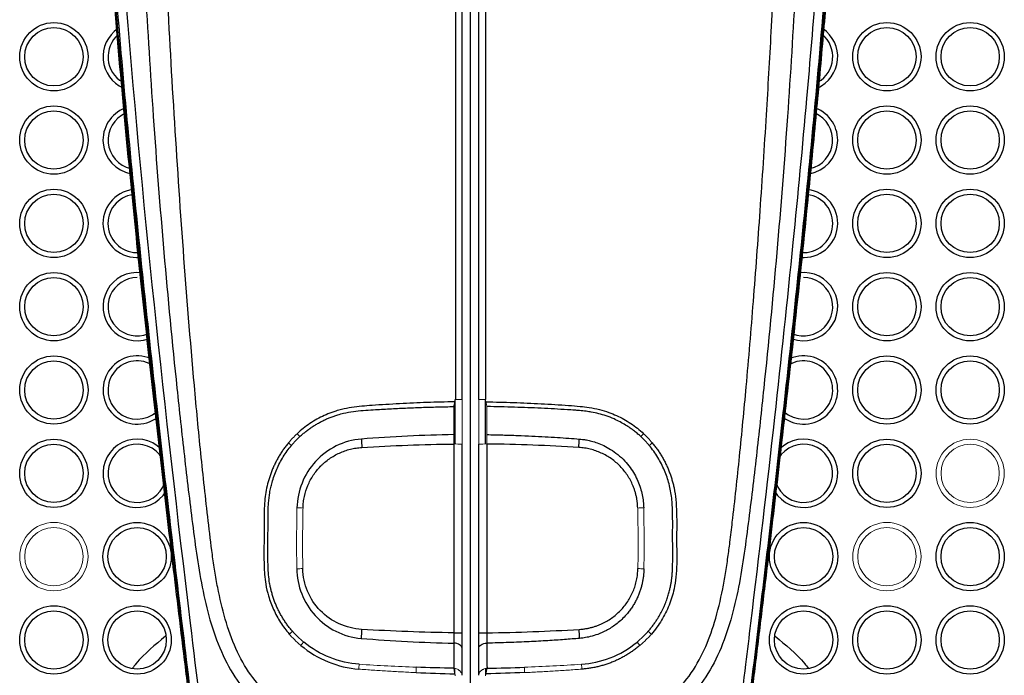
# Model space of a CAD drawing. Header units: millimetres. Extents: x -69 to 684, y -95 to 792.
# Tile 18 of 25: x 46 to 105, y 635 to 675. Entities that reach past the tile are written whole.
import ezdxf

# ---------------------------------------------------------------- set-up
doc = ezdxf.new("R2010")
doc.units = ezdxf.units.MM

msp = doc.modelspace()

# ---------------------------------------------------------------- linework, layer by layer
at = {"color": 8, "linetype": 'Continuous', "lineweight": 25}
for p, q in [((72.188, 649.19), (72.188, 651.865)), ((73.992, 649.19), (73.992, 651.865))]:
    msp.add_line(p, q, dxfattribs=at)
at = {"color": 7, "linetype": 'Continuous', "lineweight": 25, "flags": 128}
for points in [[(72.59, 636.931), (72.58, 636.99), (72.553, 637.047), (72.508, 637.099), (72.447, 637.146), (72.373, 637.184), (72.288, 637.212), (72.196, 637.231), (72.1, 637.238)], [(73.59, 636.931), (73.599, 636.99), (73.627, 637.047), (73.672, 637.099), (73.732, 637.146), (73.806, 637.184), (73.891, 637.212), (73.983, 637.231), (74.079, 637.238)]]:
    msp.add_lwpolyline(points, dxfattribs=at)
at = {"color": 7, "linetype": 'Continuous', "lineweight": 25}
for centre, radius in [((48.09, 672.431), 2.05), ((98.09, 672.431), 2.05), ((103.09, 672.431), 2.05), ((48.09, 672.431), 1.75), ((98.09, 672.431), 1.75), ((103.09, 672.431), 1.75), ((48.09, 667.431), 2.05), ((48.09, 667.431), 1.75), ((98.09, 667.431), 2.05), ((98.09, 667.431), 1.75), ((103.09, 667.431), 2.05), ((103.09, 667.431), 1.75), ((48.09, 662.431), 2.05), ((98.09, 662.431), 2.05), ((103.09, 662.431), 2.05), ((48.09, 662.431), 1.75), ((98.09, 662.431), 1.75), ((103.09, 662.431), 1.75), ((48.09, 657.431), 2.05), ((48.09, 657.431), 1.75), ((98.09, 657.431), 2.05), ((98.09, 657.431), 1.75), ((103.09, 657.431), 2.05), ((103.09, 657.431), 1.75), ((48.09, 652.431), 2.05), ((98.09, 652.431), 2.05), ((103.09, 652.431), 2.05), ((48.09, 652.431), 1.75), ((98.09, 652.431), 1.75), ((103.09, 652.431), 1.75), ((48.09, 647.431), 2.05), ((48.09, 647.431), 1.75), ((98.09, 647.431), 2.05), ((98.09, 647.431), 1.75), ((53.09, 642.431), 2.05), ((93.09, 642.431), 2.05), ((103.09, 642.431), 2.05), ((53.09, 642.431), 1.75), ((93.09, 642.431), 1.75), ((103.09, 642.431), 1.75), ((48.09, 637.431), 2.05), ((53.09, 637.431), 2.05), ((93.09, 637.431), 2.05), ((98.09, 637.431), 2.05), ((103.09, 637.431), 2.05), ((48.09, 637.431), 1.75), ((53.09, 637.431), 1.75), ((93.09, 637.431), 1.75), ((98.09, 637.431), 1.75), ((103.09, 637.431), 1.75)]:
    msp.add_circle(centre, radius, dxfattribs=at)
at = {"color": 144, "linetype": 'Continuous', "lineweight": 18}
for centre, radius in [((103.09, 647.431), 2.05), ((103.09, 647.431), 1.75), ((48.09, 642.431), 2.05), ((98.09, 642.431), 2.05), ((48.09, 642.431), 1.75), ((98.09, 642.431), 1.75)]:
    msp.add_circle(centre, radius, dxfattribs=at)
at = {"color": 8, "linetype": 'Continuous', "lineweight": 25}
for centre, start, end in [((53.09, 672.431), 124.43634, 246.15774), ((93.09, 672.431), 293.84226, 55.56366), ((53.09, 667.431), 110.72035, 259.55613), ((93.09, 667.431), 280.44387, 69.27965), ((53.09, 662.431), 97.31004, 274.6214), ((93.09, 662.431), 265.3786, 82.68996), ((53.09, 657.431), 82.58771, 289.22196), ((93.09, 657.431), 250.77804, 97.41229), ((53.09, 652.431), 66.67334, 306.59044), ((93.09, 652.431), 233.40956, 113.32666), ((53.09, 647.431), 45.01906, 328.32931), ((93.09, 647.431), 211.67069, 134.98094)]:
    msp.add_arc(centre, 2.05, start, end, dxfattribs=at)
at = {"color": 7, "linetype": 'Continuous', "lineweight": 25}
for centre, radius, start, end in [((53.09, 672.431), 1.75, 130.23362, 239.87629), ((93.09, 672.431), 1.75, 300.12371, 49.76638), ((53.09, 667.431), 1.75, 113.29484, 256.87844), ((93.09, 667.431), 1.75, 283.12156, 66.70516), ((53.09, 662.431), 1.75, 97.6151, 274.32376), ((93.09, 662.431), 1.75, 265.67624, 82.3849), ((53.09, 657.431), 1.75, 90, 291.71557), ((93.09, 657.431), 1.75, 248.28443, 90), ((53.09, 652.431), 1.75, 60.53647, 312.53501), ((93.09, 652.431), 1.75, 227.46499, 119.46353), ((53.09, 647.431), 1.75, 29.87511, 342.0084), ((113.93, 651.877), 47.44, 182.88603, 183.49591), ((32.25, 651.877), 47.44, 356.50409, 357.11397), ((93.09, 647.431), 1.75, 197.9916, 150.12489), ((115.004, 635.154), 48.528, 176.56177, 177.19991), ((72.22, 650.998), 13.139, 269.47059, 271.61313), ((73.96, 650.998), 13.139, 268.38687, 270.52941), ((31.176, 635.154), 48.528, 2.80009, 3.43823)]:
    msp.add_arc(centre, radius, start, end, dxfattribs=at)
at = {"color": 144, "linetype": 'Continuous', "lineweight": 18}
for centre, radius, start, end in [((72.289, 648.931), 2.94, 84.12708, 91.95648), ((73.891, 648.931), 2.94, 88.04352, 95.87292), ((75.534, 661.763), 17.546, 222.94527, 223.73307), ((70.645, 661.763), 17.546, 316.26693, 317.05473), ((75.203, 664.934), 20.388, 230.25792, 230.93074), ((72.22, 644.344), 4.848, 85.62386, 91.43399), ((73.96, 644.344), 4.848, 88.56601, 94.37614), ((70.977, 664.934), 20.388, 309.06926, 309.74208), ((64.011, 688.007), 42.669, 268.21829, 268.70303), ((82.169, 688.007), 42.669, 271.29697, 271.78171), ((62.008, 704.658), 62.955, 270.60378, 270.93245), ((84.171, 704.658), 62.955, 269.06755, 269.39622), ((68.84, 630.173), 10.087, 129.56525, 131.01251), ((77.339, 630.173), 10.087, 48.98749, 50.43475), ((70.641, 630.701), 10.029, 138.86803, 140.36183), ((75.539, 630.701), 10.029, 39.63817, 41.13197), ((76.379, 634.946), 10.015, 174.11906, 175.79308), ((69.801, 634.946), 10.015, 4.20692, 5.88094), ((86.749, 634.79), 16.933, 176.60307, 177.69262), ((59.43, 634.79), 16.933, 2.30738, 3.39693)]:
    msp.add_arc(centre, radius, start, end, dxfattribs=at)
at = {"color": 7, "linetype": 'Continuous', "lineweight": 25}
for points, knots in [([(73.09, 609.95), (71.441, 609.97), (69.791, 610.001), (67.744, 610.182), (67.335, 610.226), (66.52, 610.331), (66.113, 610.393), (65.303, 610.544), (64.897, 610.635), (64.103, 610.86), (63.714, 610.993), (63.147, 611.238), (62.961, 611.327), (62.596, 611.523), (62.417, 611.631), (61.906, 611.978), (61.596, 612.247), (61.175, 612.702), (61.041, 612.863), (60.792, 613.192), (60.676, 613.362), (60.347, 613.882), (60.154, 614.245), (59.798, 614.987), (59.634, 615.367), (59.331, 616.13), (59.192, 616.514), (58.808, 617.675), (58.595, 618.457), (57.654, 622.4), (57.3, 625.644), (56.718, 630.496), (56.516, 632.112), (56.119, 635.345), (55.921, 636.961), (54.939, 645.044), (54.18, 651.512), (52.799, 664.455), (52.172, 670.931), (51.392, 680.651), (51.16, 683.892), (50.763, 690.374), (50.596, 693.615), (50.353, 700.097), (50.276, 703.337), (50.247, 709.813), (50.301, 713.046), (50.456, 717.083), (50.491, 717.889), (50.57, 719.502), (50.612, 720.308), (50.75, 721.916), (50.847, 722.719), (51.104, 724.304), (51.263, 725.086), (51.845, 727.403), (52.368, 728.906), (53.243, 730.719), (53.43, 731.079), (53.825, 731.787), (54.033, 732.133), (54.687, 733.148), (55.163, 733.793), (56.197, 735.022), (56.756, 735.605), (57.962, 736.703), (58.596, 737.206), (59.92, 738.127), (60.61, 738.544), (61.685, 739.109), (62.05, 739.288), (62.793, 739.625), (63.171, 739.784), (65.065, 740.523), (66.623, 740.947), (69.016, 741.365), (69.823, 741.468), (71.454, 741.601), (72.272, 741.632), (73.09, 741.643)], [0, 0, 0, 0, 0.03125, 0.03125, 0.039062, 0.039062, 0.046875, 0.046875, 0.054687, 0.054687, 0.0625, 0.0625, 0.066406, 0.066406, 0.070312, 0.070312, 0.078125, 0.078125, 0.082031, 0.082031, 0.085937, 0.085937, 0.09375, 0.09375, 0.101562, 0.101562, 0.109375, 0.109375, 0.125, 0.125, 0.1875, 0.1875, 0.21875, 0.21875, 0.25, 0.25, 0.375, 0.375, 0.5, 0.5, 0.5625, 0.5625, 0.625, 0.625, 0.6875, 0.6875, 0.75, 0.75, 0.765625, 0.765625, 0.78125, 0.78125, 0.796875, 0.796875, 0.8125, 0.8125, 0.84375, 0.84375, 0.851562, 0.851562, 0.859375, 0.859375, 0.875, 0.875, 0.890625, 0.890625, 0.90625, 0.90625, 0.921875, 0.921875, 0.929687, 0.929687, 0.9375, 0.9375, 0.96875, 0.96875, 0.984375, 0.984375, 1, 1, 1, 1]), ([(73.09, 609.95), (74.738, 609.97), (76.388, 610.001), (78.435, 610.182), (78.844, 610.226), (79.66, 610.331), (80.066, 610.393), (80.877, 610.544), (81.282, 610.635), (82.076, 610.86), (82.465, 610.993), (83.032, 611.238), (83.218, 611.327), (83.584, 611.523), (83.762, 611.631), (84.274, 611.978), (84.583, 612.247), (85.005, 612.702), (85.139, 612.863), (85.388, 613.192), (85.504, 613.362), (85.833, 613.882), (86.025, 614.245), (86.381, 614.987), (86.546, 615.367), (86.849, 616.13), (86.987, 616.514), (87.371, 617.675), (87.585, 618.457), (88.525, 622.4), (88.88, 625.644), (89.461, 630.496), (89.663, 632.112), (90.06, 635.345), (90.258, 636.961), (91.24, 645.044), (92, 651.512), (93.381, 664.455), (94.008, 670.931), (94.787, 680.651), (95.02, 683.892), (95.417, 690.374), (95.583, 693.615), (95.827, 700.097), (95.904, 703.337), (95.932, 709.813), (95.878, 713.046), (95.724, 717.083), (95.688, 717.889), (95.609, 719.502), (95.567, 720.308), (95.43, 721.916), (95.333, 722.719), (95.076, 724.304), (94.916, 725.086), (94.334, 727.403), (93.811, 728.906), (92.936, 730.719), (92.749, 731.079), (92.354, 731.787), (92.146, 732.133), (91.493, 733.148), (91.017, 733.793), (89.982, 735.022), (89.424, 735.605), (88.218, 736.703), (87.583, 737.206), (86.26, 738.127), (85.569, 738.544), (84.494, 739.109), (84.129, 739.288), (83.386, 739.625), (83.009, 739.784), (81.115, 740.523), (79.557, 740.947), (77.164, 741.365), (76.356, 741.468), (74.725, 741.601), (73.908, 741.632), (73.09, 741.643)], [0, 0, 0, 0, 0.03125, 0.03125, 0.039063, 0.039063, 0.046875, 0.046875, 0.054688, 0.054688, 0.0625, 0.0625, 0.066406, 0.066406, 0.070313, 0.070313, 0.078125, 0.078125, 0.082031, 0.082031, 0.085938, 0.085938, 0.09375, 0.09375, 0.101563, 0.101563, 0.109375, 0.109375, 0.125, 0.125, 0.1875, 0.1875, 0.21875, 0.21875, 0.25, 0.25, 0.375, 0.375, 0.5, 0.5, 0.5625, 0.5625, 0.625, 0.625, 0.6875, 0.6875, 0.75, 0.75, 0.765625, 0.765625, 0.78125, 0.78125, 0.796875, 0.796875, 0.8125, 0.8125, 0.84375, 0.84375, 0.851562, 0.851562, 0.859375, 0.859375, 0.875, 0.875, 0.890625, 0.890625, 0.90625, 0.90625, 0.921875, 0.921875, 0.929687, 0.929687, 0.9375, 0.9375, 0.96875, 0.96875, 0.984375, 0.984375, 1, 1, 1, 1]), ([(66.511, 740.866), (66.092, 740.782), (64.371, 740.438), (61.519, 739.205), (58.145, 737.101), (55.319, 734.293), (53.162, 730.974), (51.69, 727.31), (50.537, 722.2), (50.336, 715.657), (50.178, 707.836), (50.304, 699.989), (50.789, 687.78), (52.06, 671.209), (54.277, 650.311), (55.989, 636.392), (56.844, 629.431)], [0, 0, 0, 0, 0.010694, 0.043916, 0.077133, 0.110254, 0.143447, 0.176532, 0.209665, 0.275476, 0.341313, 0.407172, 0.473057, 0.648681, 0.824313, 1, 1, 1, 1]), ([(73.09, 740.617), (72.284, 740.596), (70.673, 740.553), (69.089, 740.348), (66.731, 739.931), (65.17, 739.512), (62.157, 738.365), (60.758, 737.594), (58.169, 735.67), (57.028, 734.534), (55.078, 732), (54.263, 730.591), (52.98, 727.68), (52.491, 726.152), (51.778, 723.021), (51.566, 721.44), (51.327, 718.258), (51.252, 716.662), (50.941, 708.673), (50.982, 702.277), (51.444, 689.478), (51.843, 683.084), (53.34, 663.918), (54.733, 651.166), (56.655, 635.253), (57.054, 632.072), (57.835, 625.708), (58.214, 622.516), (59.271, 617.83), (59.698, 616.27), (60.726, 614.102), (61.153, 613.406), (62.267, 612.265), (62.949, 611.812), (64.405, 611.138), (65.177, 610.912), (66.729, 610.591), (67.517, 610.488), (69.897, 610.265), (71.495, 610.248), (73.09, 610.242)], [0, 0, 0, 0, 0.015625, 0.03125, 0.03125, 0.0625, 0.0625, 0.09375, 0.09375, 0.125, 0.125, 0.15625, 0.15625, 0.1875, 0.1875, 0.21875, 0.21875, 0.25, 0.25, 0.375, 0.375, 0.5, 0.5, 0.75, 0.75, 0.8125, 0.8125, 0.875, 0.875, 0.90625, 0.90625, 0.921875, 0.921875, 0.9375, 0.9375, 0.953125, 0.953125, 0.96875, 0.96875, 1, 1, 1, 1]), ([(73.09, 740.617), (73.177, 740.615), (73.35, 740.61), (73.61, 740.603), (73.869, 740.596), (74.128, 740.587), (74.387, 740.577), (74.644, 740.566), (74.901, 740.553), (75.158, 740.537), (75.413, 740.52), (75.669, 740.499), (75.923, 740.476), (76.177, 740.451), (76.429, 740.422), (76.681, 740.391), (76.933, 740.358), (77.183, 740.322), (77.433, 740.284), (77.682, 740.243), (77.93, 740.2), (78.177, 740.154), (78.423, 740.107), (78.668, 740.057), (78.912, 740.005), (79.155, 739.95), (79.397, 739.894), (79.638, 739.836), (79.878, 739.775), (80.117, 739.712), (80.355, 739.647), (80.592, 739.58), (80.827, 739.511), (81.062, 739.44), (81.295, 739.367), (81.527, 739.291), (81.757, 739.213), (81.987, 739.134), (82.215, 739.052), (82.442, 738.967), (82.667, 738.881), (82.891, 738.793), (83.114, 738.702), (83.335, 738.61), (83.554, 738.515), (83.773, 738.419), (83.985, 738.309), (84.196, 738.199), (84.405, 738.087), (84.613, 737.974), (84.819, 737.859), (85.024, 737.742), (85.227, 737.623), (85.428, 737.502), (85.627, 737.378), (85.823, 737.253), (86.018, 737.125), (86.211, 736.994), (86.401, 736.861), (86.589, 736.726), (86.775, 736.589), (86.958, 736.449), (87.139, 736.308), (87.318, 736.164), (87.495, 736.018), (87.669, 735.87), (87.841, 735.721), (88.01, 735.569), (88.177, 735.415), (88.342, 735.26), (88.504, 735.103), (88.664, 734.944), (88.821, 734.783), (88.976, 734.621), (89.128, 734.457), (89.278, 734.291), (89.426, 734.124), (89.571, 733.955), (89.713, 733.785), (89.854, 733.614), (89.992, 733.441), (90.464, 732.835), (91.282, 731.653), (92.349, 729.701), (93.326, 727.311), (94.019, 724.869), (94.454, 722.566), (94.69, 720.575), (94.815, 718.663), (94.915, 716.835), (95.06, 713.509), (95.165, 708.655), (95.156, 702.246), (94.985, 695.844), (94.693, 689.451), (94.312, 683.068), (93.839, 676.559), (93.23, 669.297), (92.41, 660.659), (91.296, 650.162), (90.31, 641.726), (89.582, 635.739), (89.196, 632.595), (88.718, 628.778), (88.177, 624.286), (87.556, 620.557), (86.901, 617.881), (86.473, 616.479), (86, 615.231), (85.474, 614.149), (84.879, 613.258), (84.233, 612.578), (83.599, 612.082), (83.026, 611.732), (82.364, 611.398), (81.496, 611.06), (80.292, 610.744), (78.836, 610.504), (77.134, 610.337), (75.191, 610.254), (73.816, 610.246), (73.09, 610.242)], [0, 0, 0, 0, 0.001694, 0.003384, 0.005071, 0.006755, 0.008435, 0.010112, 0.011785, 0.013455, 0.015122, 0.016785, 0.018445, 0.020102, 0.021757, 0.023408, 0.025056, 0.026701, 0.028343, 0.029982, 0.031618, 0.033251, 0.03488, 0.036507, 0.03813, 0.03975, 0.041366, 0.04298, 0.04459, 0.046196, 0.047799, 0.049399, 0.050996, 0.052589, 0.054179, 0.055765, 0.057348, 0.058927, 0.060504, 0.062077, 0.063647, 0.065213, 0.066776, 0.068337, 0.069894, 0.071447, 0.072998, 0.074546, 0.076091, 0.077632, 0.07917, 0.080704, 0.082235, 0.083762, 0.085286, 0.086806, 0.088324, 0.089838, 0.091348, 0.092856, 0.09436, 0.095862, 0.097359, 0.098854, 0.100346, 0.101834, 0.103319, 0.1048, 0.106279, 0.107754, 0.109226, 0.110695, 0.11216, 0.113623, 0.115082, 0.116538, 0.117991, 0.11944, 0.120887, 0.122331, 0.123771, 0.125209, 0.137363, 0.151843, 0.168653, 0.187786, 0.201418, 0.214483, 0.226981, 0.238914, 0.250281, 0.292086, 0.333825, 0.375515, 0.41716, 0.458756, 0.500304, 0.544505, 0.600921, 0.669544, 0.750376, 0.766562, 0.787154, 0.812157, 0.841583, 0.8754, 0.885785, 0.895302, 0.903968, 0.911792, 0.918717, 0.924785, 0.930004, 0.934363, 0.937862, 0.944438, 0.952503, 0.962089, 0.973193, 0.985836, 1, 1, 1, 1]), ([(79.669, 740.866), (80.088, 740.782), (81.808, 740.438), (84.66, 739.205), (88.035, 737.101), (90.86, 734.293), (93.018, 730.974), (94.489, 727.31), (95.643, 722.2), (95.843, 715.657), (96.001, 707.836), (95.876, 699.989), (95.391, 687.78), (94.12, 671.209), (91.902, 650.311), (90.191, 636.392), (89.335, 629.431)], [0, 0, 0, 0, 0.010694, 0.043916, 0.077133, 0.110254, 0.143447, 0.176532, 0.209665, 0.275476, 0.341313, 0.407172, 0.473057, 0.648681, 0.824313, 1, 1, 1, 1]), ([(72.59, 651.856), (72.59, 659.964), (72.59, 668.071), (72.59, 684.281), (72.59, 692.382), (72.59, 700.484)], [0, 0, 0, 0, 0.5, 0.5, 1, 1, 1, 1]), ([(73.59, 651.856), (73.59, 659.964), (73.59, 668.071), (73.59, 684.281), (73.59, 692.382), (73.59, 700.484)], [0, 0, 0, 0, 0.5, 0.5, 1, 1, 1, 1]), ([(72.188, 700.214), (72.189, 692.162), (72.189, 684.106), (72.19, 667.988), (72.191, 659.929), (72.189, 651.869)], [0, 0, 0, 0, 0.5, 0.5, 1, 1, 1, 1]), ([(73.992, 700.214), (73.991, 697.625), (73.991, 692.543), (73.992, 685.065), (73.991, 677.871), (73.99, 670.964), (73.99, 664.344), (73.99, 658.011), (73.991, 653.885), (73.991, 651.869)], [0, 0, 0, 0, 0.16071, 0.315467, 0.464272, 0.607128, 0.744034, 0.874992, 1, 1, 1, 1]), ([(72.187, 631.299), (70.834, 631.322), (69.482, 631.384), (67.49, 631.6), (66.831, 631.693), (65.537, 631.939), (64.902, 632.093), (63.683, 632.486), (63.098, 632.727), (62.015, 633.309), (61.519, 633.652), (60.634, 634.431), (60.245, 634.866), (59.564, 635.823), (59.27, 636.347), (58.765, 637.468), (58.554, 638.065), (58.197, 639.299), (58.051, 639.935), (57.863, 640.905), (57.805, 641.23), (57.699, 641.886), (57.651, 642.212), (57.513, 643.224), (57.435, 643.899), (57.199, 645.926), (57.053, 647.279), (56.775, 649.989), (56.647, 651.346), (56.282, 655.415), (56.065, 658.128), (55.663, 663.559), (55.481, 666.276), (54.979, 674.429), (54.707, 679.869), (54.465, 685.311)], [0, 0, 0, 0, 0.0625, 0.0625, 0.09375, 0.09375, 0.125, 0.125, 0.15625, 0.15625, 0.1875, 0.1875, 0.21875, 0.21875, 0.25, 0.25, 0.28125, 0.28125, 0.3125, 0.3125, 0.328125, 0.328125, 0.34375, 0.34375, 0.375, 0.375, 0.4375, 0.4375, 0.5, 0.5, 0.625, 0.625, 0.75, 0.75, 1, 1, 1, 1]), ([(73.993, 631.299), (74.248, 631.304), (74.749, 631.315), (75.487, 631.343), (76.198, 631.38), (76.882, 631.426), (77.54, 631.482), (78.171, 631.547), (78.775, 631.622), (79.352, 631.707), (79.902, 631.8), (80.426, 631.904), (80.923, 632.016), (81.393, 632.138), (82.308, 632.41), (83.59, 632.931), (85.093, 633.939), (86.289, 635.255), (87.17, 636.801), (87.809, 638.578), (88.176, 640.125), (88.411, 641.432), (88.552, 642.366), (88.683, 643.393), (88.924, 645.411), (89.263, 648.52), (89.684, 652.934), (90.096, 657.846), (90.5, 663.286), (90.854, 668.683), (91.166, 674.085), (91.45, 679.541), (91.624, 683.335), (91.715, 685.311)], [0, 0, 0, 0, 0.0119574, 0.0235004, 0.0346314, 0.0453529, 0.0556678, 0.0655792, 0.0750908, 0.0842068, 0.0929319, 0.1012715, 0.1092319, 0.1168202, 0.1240446, 0.1540039, 0.1813383, 0.2081882, 0.2366702, 0.2642588, 0.2965335, 0.3111498, 0.3265518, 0.3408474, 0.3597581, 0.4218857, 0.4875683, 0.5678438, 0.6531769, 0.7435739, 0.821659, 0.9071336, 1, 1, 1, 1]), ([(53.16, 684.342), (53.429, 679.174), (53.981, 668.56), (55.031, 656.61), (55.914, 648.475), (56.405, 644.407), (56.945, 640.367), (57.854, 637.087), (59.175, 634.774), (60.511, 633.312), (62.175, 632.2), (64.701, 631.212), (68.091, 630.675), (70.819, 630.602), (72.185, 630.565)], [0, 0, 0, 0, 0.241449, 0.495922, 0.559574, 0.623233, 0.687028, 0.749739, 0.780244, 0.810433, 0.84128, 0.872773, 0.936293, 1, 1, 1, 1]), ([(93.02, 684.342), (92.751, 679.174), (92.199, 668.56), (91.148, 656.61), (90.265, 648.475), (89.775, 644.407), (89.234, 640.367), (88.326, 637.087), (87.005, 634.774), (85.669, 633.312), (84.005, 632.2), (81.479, 631.212), (78.088, 630.675), (75.36, 630.602), (73.994, 630.565)], [0, 0, 0, 0, 0.241448, 0.495922, 0.559574, 0.623233, 0.687028, 0.749738, 0.780244, 0.810433, 0.84128, 0.872773, 0.936292, 1, 1, 1, 1]), ([(56.783, 629.431), (56.609, 630.808), (56.453, 632.054), (56.234, 633.823), (56.163, 634.395), (56.023, 635.523), (55.955, 636.078), (55.755, 637.712), (55.627, 638.763), (55.382, 640.793), (55.264, 641.773), (55.035, 643.703), (54.922, 644.656), (54.7, 646.547), (54.592, 647.484), (54.377, 649.343), (54.272, 650.267), (54.063, 652.121), (53.958, 653.052), (53.752, 654.922), (53.649, 655.862), (53.443, 657.773), (53.34, 658.743), (53.133, 660.721), (53.029, 661.728), (52.818, 663.81), (52.711, 664.886), (52.383, 668.251), (52.158, 670.672), (51.821, 674.554), (51.709, 675.888), (51.489, 678.621), (51.382, 680.018), (51.279, 681.431)], [0, 0, 0, 0, 0.0625, 0.0625, 0.09375, 0.09375, 0.125, 0.125, 0.1875, 0.1875, 0.25, 0.25, 0.3125, 0.3125, 0.375, 0.375, 0.4375, 0.4375, 0.5, 0.5, 0.5625, 0.5625, 0.625, 0.625, 0.6875, 0.6875, 0.75, 0.75, 0.875, 0.875, 0.9375, 0.9375, 1, 1, 1, 1]), ([(89.396, 629.431), (89.526, 630.463), (89.79, 632.559), (90.185, 635.75), (90.587, 639.036), (91.095, 643.266), (91.738, 648.747), (92.518, 655.674), (93.224, 662.361), (93.801, 668.28), (94.235, 673.066), (94.597, 677.387), (94.803, 680.129), (94.901, 681.431)], [0, 0, 0, 0, 0.059566, 0.120977, 0.184216, 0.249214, 0.365119, 0.500554, 0.648957, 0.750925, 0.84196, 0.924963, 1, 1, 1, 1]), ([(51.429, 681.294), (51.649, 678.414), (52.074, 672.864), (52.824, 664.964), (53.565, 657.766), (54.276, 651.3), (55.024, 644.758), (55.81, 638.081), (56.621, 631.534), (57.159, 627.158), (57.458, 624.865), (57.565, 624.124), (57.681, 623.257), (57.789, 622.129), (57.953, 621.259), (58.053, 620.729)], [0, 0, 0, 0, 0.14183, 0.273253, 0.389022, 0.496672, 0.592292, 0.712072, 0.826303, 0.915339, 0.927695, 0.939418, 0.951882, 0.970639, 1, 1, 1, 1]), ([(88.127, 620.729), (88.236, 621.322), (88.411, 622.269), (88.524, 623.518), (88.669, 624.481), (88.783, 625.335), (88.898, 626.231), (89.011, 627.168), (89.326, 629.754), (89.856, 633.859), (90.543, 639.566), (91.213, 645.26), (91.903, 651.3), (92.614, 657.766), (93.356, 664.964), (94.106, 672.864), (94.53, 678.414), (94.751, 681.294)], [0, 0, 0, 0, 0.032879, 0.052509, 0.066023, 0.08, 0.094757, 0.110178, 0.126155, 0.222162, 0.312737, 0.40771, 0.50333, 0.610979, 0.726748, 0.858171, 1, 1, 1, 1]), ([(72.146, 651.725), (71.87, 651.719), (71.319, 651.707), (70.493, 651.681), (69.668, 651.648), (68.842, 651.608), (68.016, 651.56), (67.26, 651.511), (66.574, 651.46), (65.962, 651.389), (65.442, 651.291), (65.048, 651.183), (64.699, 651.066), (64.316, 650.906), (63.877, 650.682), (63.458, 650.424), (63.058, 650.136), (62.813, 649.918), (62.69, 649.809)], [0, 0, 0, 0, 0.08362, 0.167234, 0.250854, 0.334494, 0.418169, 0.501892, 0.564566, 0.626931, 0.688942, 0.724902, 0.750968, 0.800791, 0.850624, 0.90045, 0.950248, 1, 1, 1, 1]), ([(62.856, 649.634), (62.916, 649.687), (63.035, 649.795), (63.222, 649.947), (63.415, 650.092), (63.613, 650.229), (63.817, 650.357), (64.026, 650.478), (64.24, 650.59), (64.458, 650.693), (64.68, 650.787), (64.907, 650.872), (65.172, 650.959), (65.558, 651.06), (66.067, 651.15), (66.665, 651.209), (67.387, 651.254), (68.231, 651.305), (69.197, 651.352), (70.162, 651.39), (71.128, 651.42), (71.772, 651.431), (72.094, 651.437)], [0, 0, 0, 0, 0.024981, 0.049977, 0.074985, 0.100002, 0.125023, 0.150044, 0.175062, 0.200072, 0.225071, 0.250056, 0.275545, 0.311958, 0.373914, 0.436244, 0.498847, 0.599161, 0.699419, 0.799637, 0.899826, 1, 1, 1, 1]), ([(74.034, 651.725), (74.308, 651.719), (74.857, 651.707), (75.681, 651.681), (76.507, 651.648), (77.333, 651.608), (78.161, 651.56), (78.944, 651.51), (79.63, 651.456), (80.252, 651.383), (80.831, 651.273), (81.382, 651.107), (81.865, 650.906), (82.304, 650.684), (82.721, 650.426), (83.12, 650.137), (83.366, 649.919), (83.489, 649.809)], [0, 0, 0, 0, 0.083287, 0.16671, 0.250275, 0.333989, 0.417858, 0.501889, 0.572168, 0.626924, 0.691997, 0.750933, 0.801066, 0.850721, 0.900216, 0.94987, 1, 1, 1, 1]), ([(83.323, 649.634), (83.265, 649.686), (83.139, 649.8), (82.928, 649.971), (82.681, 650.152), (82.397, 650.338), (82.074, 650.523), (81.685, 650.714), (81.114, 650.937), (80.547, 651.078), (80.009, 651.16), (79.671, 651.192), (79.296, 651.222), (78.533, 651.272), (77.337, 651.338), (75.728, 651.404), (74.64, 651.426), (74.086, 651.437)], [0, 0, 0, 0, 0.024538, 0.052714, 0.084478, 0.119748, 0.158405, 0.200277, 0.254503, 0.348994, 0.381529, 0.423677, 0.454719, 0.498784, 0.661408, 0.827585, 1, 1, 1, 1]), ([(74.079, 649.754), (74.396, 649.748), (75.015, 649.735), (75.916, 649.705), (76.765, 649.67), (77.559, 649.629), (78.298, 649.585), (78.982, 649.539), (79.419, 649.505), (79.63, 649.489)], [0, 0, 0, 0, 0.171308, 0.333853, 0.486861, 0.629919, 0.762989, 0.886229, 1, 1, 1, 1]), ([(62.168, 649.257), (62.115, 649.192), (62.009, 649.061), (61.86, 648.857), (61.719, 648.647), (61.587, 648.432), (61.464, 648.211), (61.35, 647.986), (61.245, 647.757), (61.149, 647.523), (61.063, 647.286), (60.986, 647.047), (60.895, 646.714), (60.807, 646.294), (60.742, 645.745), (60.715, 645.23), (60.702, 644.453), (60.706, 643.618), (60.703, 642.814), (60.702, 642.296), (60.707, 641.862), (60.733, 641.34), (60.806, 640.725), (60.94, 640.157), (61.108, 639.652), (61.276, 639.249), (61.471, 638.858), (61.693, 638.483), (61.941, 638.122), (62.128, 637.897), (62.221, 637.784)], [0, 0, 0, 0, 0.020738, 0.04148, 0.062226, 0.082973, 0.103718, 0.124457, 0.145187, 0.165904, 0.186604, 0.207283, 0.227939, 0.271453, 0.312953, 0.364103, 0.398351, 0.504525, 0.569796, 0.596506, 0.632152, 0.67679, 0.725224, 0.784522, 0.820456, 0.856298, 0.892111, 0.927956, 0.963898, 1, 1, 1, 1]), ([(62.415, 637.949), (62.362, 638.012), (62.254, 638.138), (62.103, 638.334), (61.961, 638.537), (61.827, 638.744), (61.703, 638.957), (61.587, 639.175), (61.481, 639.398), (61.384, 639.625), (61.296, 639.857), (61.218, 640.092), (61.173, 640.252), (61.151, 640.334), (61.151, 640.335), (61.15, 640.337), (61.15, 640.339), (61.149, 640.341), (61.149, 640.343), (61.148, 640.345), (61.148, 640.347), (61.147, 640.349), (61.147, 640.351), (61.146, 640.353), (61.146, 640.355), (61.145, 640.357), (61.145, 640.359), (61.144, 640.361), (61.144, 640.363), (61.143, 640.365), (61.143, 640.366), (61.142, 640.368), (61.142, 640.37), (61.141, 640.372), (61.141, 640.374), (61.14, 640.376), (61.14, 640.378), (61.139, 640.38), (61.139, 640.382), (61.138, 640.384), (61.138, 640.386), (61.137, 640.388), (61.137, 640.39), (61.136, 640.392), (61.136, 640.394), (61.136, 640.396), (61.135, 640.398), (61.135, 640.399), (61.134, 640.401), (61.134, 640.403), (61.133, 640.406), (61.131, 640.413), (61.127, 640.43), (61.113, 640.487), (61.082, 640.623), (61.026, 640.915), (60.952, 641.504), (60.937, 642.252), (60.939, 643.024), (60.941, 643.603), (60.945, 644.038), (60.945, 644.411), (60.945, 644.78), (60.952, 645.202), (60.975, 645.702), (61.027, 646.164), (61.106, 646.576), (61.191, 646.916), (61.308, 647.284), (61.464, 647.676), (61.646, 648.057), (61.856, 648.424), (62.089, 648.776), (62.265, 648.995), (62.353, 649.105)], [0, 0, 0, 0, 0.021006, 0.0419542, 0.0628575, 0.0837287, 0.1045802, 0.1254247, 0.1462746, 0.1671426, 0.1880413, 0.2089837, 0.2299828, 0.230152, 0.2303212, 0.2304904, 0.2306596, 0.2308287, 0.2309979, 0.2311671, 0.2313363, 0.2315055, 0.2316747, 0.231844, 0.2320132, 0.2321824, 0.2323516, 0.2325208, 0.2326901, 0.2328593, 0.2330286, 0.2331978, 0.2333671, 0.2335363, 0.2337056, 0.2338748, 0.2340441, 0.2342134, 0.2343826, 0.2345519, 0.2347212, 0.2348905, 0.2350598, 0.2352291, 0.2353984, 0.2355677, 0.235737, 0.2359063, 0.2360756, 0.2362449, 0.2364143, 0.2367529, 0.2381077, 0.2408182, 0.2516715, 0.2733144, 0.3162624, 0.401776, 0.4628282, 0.5117329, 0.5484943, 0.5731115, 0.6062762, 0.6421274, 0.6800098, 0.7331087, 0.759677, 0.786268, 0.8218258, 0.8574348, 0.8930755, 0.9287277, 0.9643734, 1, 1, 1, 1]), ([(66.55, 649.489), (65.486, 649.404), (64.505, 648.912), (63.097, 647.38), (62.706, 646.377), (62.684, 645.359)], [0, 0, 0, 0, 0.5, 0.5, 1, 1, 1, 1]), ([(63.045, 645.35), (63.045, 645.364), (63.046, 645.394), (63.048, 645.452), (63.054, 645.554), (63.073, 645.757), (63.14, 646.157), (63.315, 646.711), (63.644, 647.325), (63.936, 647.687), (64.098, 647.853), (64.098, 647.853), (64.098, 647.853), (64.099, 647.853), (64.099, 647.854), (64.099, 647.854), (64.1, 647.855), (64.103, 647.858), (64.107, 647.862), (64.116, 647.871), (64.134, 647.89), (64.17, 647.925), (64.244, 647.996), (64.396, 648.131), (64.626, 648.309), (64.92, 648.495), (65.23, 648.654), (65.552, 648.784), (65.886, 648.883), (66.229, 648.954), (66.461, 648.974), (66.578, 648.985)], [0, 0, 0, 0, 0.007892, 0.015777, 0.031522, 0.062927, 0.125455, 0.249774, 0.374136, 0.499125, 0.499133, 0.49914, 0.499156, 0.499186, 0.499248, 0.499371, 0.499617, 0.500109, 0.501094, 0.503062, 0.506997, 0.514864, 0.530583, 0.561962, 0.62454, 0.686981, 0.749381, 0.811742, 0.874234, 0.93695, 1, 1, 1, 1]), ([(72.098, 649.19), (72.098, 648.246), (72.099, 646.357), (72.099, 643.84), (72.099, 641.637), (72.099, 639.749), (72.099, 638.49), (72.098, 637.86)], [0, 0, 0, 0, 0.250084, 0.500221, 0.666619, 0.833187, 1, 1, 1, 1]), ([(74.081, 649.19), (74.081, 647.302), (74.081, 645.412), (74.081, 641.634), (74.081, 639.746), (74.081, 637.86)], [0, 0, 0, 0, 0.5, 0.5, 1, 1, 1, 1]), ([(83.135, 645.35), (83.132, 645.416), (83.127, 645.549), (83.106, 645.747), (83.076, 645.942), (83.034, 646.136), (82.982, 646.327), (82.919, 646.516), (82.787, 646.856), (82.536, 647.326), (82.096, 647.868), (81.565, 648.322), (81.057, 648.61), (80.625, 648.785), (80.291, 648.884), (79.949, 648.955), (79.718, 648.975), (79.601, 648.985)], [0, 0, 0, 0, 0.035893, 0.071553, 0.107082, 0.142585, 0.178168, 0.213934, 0.249986, 0.374742, 0.499362, 0.62402, 0.749355, 0.812422, 0.874862, 0.937209, 1, 1, 1, 1]), ([(79.63, 649.489), (79.692, 649.483), (79.837, 649.47), (80.081, 649.431), (80.38, 649.364), (80.727, 649.255), (81.113, 649.094), (81.528, 648.867), (81.957, 648.561), (82.351, 648.193), (82.683, 647.79), (82.945, 647.384), (83.151, 646.971), (83.305, 646.558), (83.411, 646.149), (83.477, 645.751), (83.489, 645.488), (83.496, 645.359)], [0, 0, 0, 0, 0.030288, 0.070367, 0.11988, 0.178501, 0.245979, 0.322149, 0.406933, 0.500422, 0.581896, 0.659605, 0.733836, 0.804816, 0.872735, 0.937756, 1, 1, 1, 1]), ([(83.764, 637.949), (83.816, 638.009), (83.917, 638.128), (84.057, 638.31), (84.187, 638.492), (84.305, 638.672), (84.414, 638.85), (84.512, 639.025), (84.601, 639.197), (84.682, 639.364), (84.754, 639.527), (84.818, 639.684), (84.875, 639.836), (84.926, 639.983), (84.97, 640.123), (85.009, 640.258), (85.043, 640.386), (85.072, 640.508), (85.098, 640.623), (85.12, 640.732), (85.138, 640.834), (85.154, 640.929), (85.167, 641.018), (85.178, 641.1), (85.187, 641.175), (85.194, 641.243), (85.2, 641.305), (85.205, 641.36), (85.209, 641.408), (85.212, 641.45), (85.214, 641.485), (85.216, 641.514), (85.217, 641.535), (85.218, 641.551), (85.227, 641.706), (85.233, 642.002), (85.24, 642.44), (85.237, 642.95), (85.231, 643.533), (85.234, 644.138), (85.235, 644.67), (85.228, 645.108), (85.215, 645.528), (85.171, 646.085), (85.064, 646.655), (84.9, 647.204), (84.746, 647.608), (84.561, 648.004), (84.345, 648.388), (84.103, 648.759), (83.919, 648.99), (83.826, 649.105)], [0, 0, 0, 0, 0.0200828, 0.0395619, 0.0584268, 0.0766679, 0.0942766, 0.111246, 0.1275708, 0.1432474, 0.1582736, 0.1726491, 0.1863769, 0.1994636, 0.2119154, 0.2237382, 0.2349377, 0.2455193, 0.2554881, 0.2648493, 0.2736079, 0.2817687, 0.2893365, 0.2963158, 0.302711, 0.3085263, 0.3137655, 0.3184324, 0.3225302, 0.3260619, 0.3290302, 0.3314374, 0.3332853, 0.3345753, 0.3353085, 0.3727541, 0.4095008, 0.4462014, 0.5020664, 0.5572587, 0.5996502, 0.6366999, 0.668224, 0.7061096, 0.7784004, 0.8145298, 0.8510719, 0.8879889, 0.9251835, 0.9625523, 1, 1, 1, 1]), ([(84.011, 649.257), (84.065, 649.191), (84.173, 649.059), (84.324, 648.853), (84.465, 648.643), (84.598, 648.429), (84.721, 648.21), (84.834, 647.987), (84.938, 647.759), (85.033, 647.526), (85.118, 647.289), (85.194, 647.047), (85.261, 646.801), (85.351, 646.408), (85.435, 645.823), (85.469, 645.152), (85.476, 644.543), (85.479, 644.036), (85.465, 643.63), (85.471, 643.207), (85.477, 642.7), (85.482, 641.988), (85.441, 641.227), (85.338, 640.554), (85.191, 639.994), (85.022, 639.512), (84.814, 639.049), (84.568, 638.606), (84.285, 638.181), (84.068, 637.917), (83.959, 637.784)], [0, 0, 0, 0, 0.021087, 0.042002, 0.062777, 0.083447, 0.104048, 0.124615, 0.145183, 0.165788, 0.186465, 0.207249, 0.228176, 0.249277, 0.30661, 0.373397, 0.414865, 0.456541, 0.498436, 0.514799, 0.560887, 0.623325, 0.69023, 0.748443, 0.790845, 0.832668, 0.874202, 0.91574, 0.957577, 1, 1, 1, 1]), ([(62.672, 641.706), (62.687, 640.674), (63.072, 639.673), (64.474, 638.12), (65.465, 637.614), (66.533, 637.524)], [0, 0, 0, 0, 0.5, 0.5, 1, 1, 1, 1]), ([(66.563, 638.064), (65.631, 638.119), (64.735, 638.526), (63.428, 639.867), (63.049, 640.769), (63.033, 641.711)], [0, 0, 0, 0, 0.5, 0.5, 1, 1, 1, 1]), ([(79.617, 638.064), (79.683, 638.069), (79.816, 638.079), (80.014, 638.107), (80.209, 638.144), (80.401, 638.192), (80.591, 638.25), (80.779, 638.318), (81.115, 638.461), (81.579, 638.725), (82.111, 639.179), (82.552, 639.724), (82.826, 640.241), (82.986, 640.68), (83.074, 641.018), (83.131, 641.362), (83.141, 641.595), (83.147, 641.711)], [0, 0, 0, 0, 0.035949, 0.071656, 0.107221, 0.142744, 0.178325, 0.214066, 0.250064, 0.374937, 0.499493, 0.62428, 0.749482, 0.81264, 0.875065, 0.937327, 1, 1, 1, 1]), ([(83.508, 641.706), (83.506, 641.637), (83.502, 641.496), (83.483, 641.284), (83.453, 641.067), (83.411, 640.848), (83.356, 640.627), (83.288, 640.404), (83.206, 640.179), (83.11, 639.955), (82.998, 639.731), (82.87, 639.509), (82.725, 639.29), (82.562, 639.075), (82.279, 638.745), (81.857, 638.362), (81.293, 638.003), (80.771, 637.768), (80.317, 637.63), (79.95, 637.556), (79.736, 637.534), (79.646, 637.524)], [0, 0, 0, 0, 0.033453, 0.067653, 0.102614, 0.138357, 0.174908, 0.212295, 0.250551, 0.289708, 0.3298, 0.370866, 0.412951, 0.456102, 0.500375, 0.621999, 0.728665, 0.820295, 0.896494, 0.956653, 1, 1, 1, 1]), ([(72.59, 636.931), (72.59, 637.063), (72.59, 637.214), (72.59, 637.529), (72.59, 637.698), (72.59, 637.864)], [0, 0, 0, 0, 0.5, 0.5, 1, 1, 1, 1]), ([(73.59, 636.931), (73.59, 637.063), (73.59, 637.214), (73.59, 637.529), (73.59, 637.698), (73.59, 637.864)], [0, 0, 0, 0, 0.5, 0.5, 1, 1, 1, 1]), ([(74.081, 637.86), (74.081, 637.827), (74.08, 637.762), (74.08, 637.665), (74.08, 637.57), (74.079, 637.479), (74.079, 637.392), (74.079, 637.311), (74.079, 637.262), (74.079, 637.238)], [0, 0, 0, 0, 0.146663, 0.293222, 0.438944, 0.583118, 0.725078, 0.864216, 1, 1, 1, 1]), ([(79.646, 637.524), (79.346, 637.5), (78.711, 637.449), (77.704, 637.383), (76.589, 637.322), (75.369, 637.27), (74.52, 637.249), (74.079, 637.238)], [0, 0, 0, 0, 0.161971, 0.342776, 0.543052, 0.762617, 1, 1, 1, 1]), ([(79.764, 635.972), (80.333, 636.011), (80.918, 636.137), (82.052, 636.578), (82.603, 636.896), (83.093, 637.298)], [0, 0, 0, 0, 0.5, 0.5, 1, 1, 1, 1]), ([(83.262, 637.099), (83.195, 637.044), (83.061, 636.934), (82.853, 636.78), (82.641, 636.636), (82.425, 636.502), (82.205, 636.378), (81.982, 636.263), (81.754, 636.159), (81.522, 636.064), (81.286, 635.979), (81.047, 635.904), (80.803, 635.84), (80.555, 635.785), (80.304, 635.74), (80.048, 635.704), (79.876, 635.688), (79.789, 635.681)], [0, 0, 0, 0, 0.06851, 0.136266, 0.203374, 0.269946, 0.336094, 0.401935, 0.467584, 0.53316, 0.598782, 0.664567, 0.730634, 0.797098, 0.864073, 0.931671, 1, 1, 1, 1])]:
    msp.add_open_spline(points, degree=3, knots=knots, dxfattribs=at)
at = {"color": 8, "linetype": 'Continuous', "lineweight": 25}
for points, knots in [([(73.09, 612.181), (73.09, 616.997), (73.09, 626.826), (73.09, 642.058), (73.09, 659.14), (73.09, 677.3), (73.09, 690.046), (73.09, 696.131)], [0, 0, 0, 0, 0.17215, 0.351356, 0.544146, 0.782359, 1, 1, 1, 1]), ([(54.795, 637.653), (54.165, 637.138), (53.446, 636.552), (52.879, 635.825), (52.81, 635.736)], [0, 0, 0, 0, 0.877362, 1, 1, 1, 1]), ([(91.385, 637.653), (92.015, 637.138), (92.733, 636.552), (93.3, 635.825), (93.37, 635.736)], [0, 0, 0, 0, 0.8773622, 1, 1, 1, 1]), ([(72.167, 635.366), (72.167, 635.47), (72.167, 635.587), (72.167, 635.705), (72.167, 635.716)], [0, 0, 0, 0, 0.899773, 1, 1, 1, 1]), ([(74.012, 635.366), (74.013, 635.47), (74.013, 635.587), (74.012, 635.706), (74.012, 635.719)], [0, 0, 0, 0, 0.894265, 1, 1, 1, 1])]:
    msp.add_open_spline(points, degree=3, knots=knots, dxfattribs=at)
at = {"color": 144, "linetype": 'Continuous', "lineweight": 18}
for points, knots in [([(72.094, 651.437), (72.098, 651.458), (72.106, 651.496), (72.117, 651.555), (72.127, 651.608), (72.135, 651.654), (72.141, 651.692), (72.144, 651.715), (72.146, 651.725)], [0, 0, 0, 0, 0.233365, 0.44191, 0.623517, 0.777154, 0.902572, 1, 1, 1, 1]), ([(74.034, 651.725), (74.036, 651.709), (74.042, 651.671), (74.053, 651.605), (74.068, 651.522), (74.08, 651.467), (74.086, 651.437)], [0, 0, 0, 0, 0.156681, 0.376599, 0.659207, 1, 1, 1, 1]), ([(72.098, 649.19), (72.099, 649.224), (72.099, 649.292), (72.1, 649.393), (72.1, 649.491), (72.1, 649.584), (72.1, 649.673), (72.1, 649.727), (72.101, 649.754)], [0, 0, 0, 0, 0.17173, 0.342596, 0.511681, 0.678118, 0.841122, 1, 1, 1, 1]), ([(74.079, 649.754), (74.079, 649.727), (74.079, 649.673), (74.079, 649.584), (74.08, 649.491), (74.08, 649.393), (74.08, 649.292), (74.081, 649.224), (74.081, 649.19)], [0, 0, 0, 0, 0.158878, 0.321882, 0.488319, 0.657404, 0.82827, 1, 1, 1, 1]), ([(62.672, 641.706), (62.667, 642.13), (62.653, 643.348), (62.672, 644.565), (62.684, 645.359)], [0, 0, 0, 0, 0.3477686, 1, 1, 1, 1]), ([(63.045, 645.35), (63.039, 645.043), (63.027, 644.432), (63.02, 643.519), (63.021, 642.612), (63.029, 642.011), (63.033, 641.711)], [0, 0, 0, 0, 0.2529906, 0.5039742, 0.7529708, 1, 1, 1, 1]), ([(83.147, 641.711), (83.151, 642.011), (83.159, 642.612), (83.16, 643.519), (83.153, 644.432), (83.141, 645.043), (83.135, 645.35)], [0, 0, 0, 0, 0.247029, 0.496026, 0.747009, 1, 1, 1, 1]), ([(83.496, 645.359), (83.502, 645.015), (83.514, 644.356), (83.519, 643.444), (83.518, 642.692), (83.513, 642.133), (83.509, 641.828), (83.508, 641.706)], [0, 0, 0, 0, 0.282744, 0.541044, 0.749157, 0.900182, 1, 1, 1, 1]), ([(62.917, 637.099), (62.855, 637.152), (62.731, 637.258), (62.553, 637.427), (62.382, 637.601), (62.275, 637.723), (62.221, 637.784)], [0, 0, 0, 0, 0.251022, 0.501087, 0.750608, 1, 1, 1, 1]), ([(83.959, 637.784), (83.905, 637.723), (83.797, 637.601), (83.626, 637.427), (83.449, 637.258), (83.324, 637.152), (83.262, 637.099)], [0, 0, 0, 0, 0.249392, 0.498913, 0.748978, 1, 1, 1, 1]), ([(69.83, 635.472), (69.545, 635.485), (68.972, 635.511), (68.113, 635.56), (67.252, 635.616), (66.678, 635.659), (66.39, 635.681)], [0, 0, 0, 0, 0.2490155, 0.4986728, 0.7489935, 1, 1, 1, 1]), ([(72.149, 635.399), (72.146, 635.418), (72.14, 635.463), (72.127, 635.542), (72.11, 635.64), (72.097, 635.702), (72.089, 635.737)], [0, 0, 0, 0, 0.156598, 0.376941, 0.660227, 1, 1, 1, 1]), ([(72.089, 635.737), (72.108, 635.733), (72.168, 635.722), (72.259, 635.694), (72.351, 635.652), (72.398, 635.621), (72.419, 635.607)], [0, 0, 0, 0, 0.153736, 0.500695, 0.775264, 1, 1, 1, 1]), ([(72.419, 635.607), (72.434, 635.596), (72.467, 635.571), (72.51, 635.526), (72.552, 635.465), (72.584, 635.392), (72.588, 635.336), (72.59, 635.309)], [0, 0, 0, 0, 0.14666, 0.314128, 0.500233, 0.757562, 1, 1, 1, 1]), ([(73.59, 635.309), (73.591, 635.326), (73.592, 635.363), (73.608, 635.418), (73.636, 635.48), (73.684, 635.547), (73.735, 635.587), (73.76, 635.607)], [0, 0, 0, 0, 0.159717, 0.3268635, 0.5002557, 0.7485434, 1, 1, 1, 1]), ([(73.76, 635.607), (73.774, 635.616), (73.803, 635.636), (73.854, 635.663), (73.931, 635.697), (74.012, 635.722), (74.072, 635.733), (74.09, 635.737)], [0, 0, 0, 0, 0.143965, 0.311176, 0.499494, 0.846377, 1, 1, 1, 1]), ([(74.09, 635.737), (74.086, 635.717), (74.078, 635.679), (74.066, 635.619), (74.057, 635.563), (74.048, 635.512), (74.041, 635.468), (74.035, 635.431), (74.032, 635.409), (74.031, 635.399)], [0, 0, 0, 0, 0.200551, 0.384126, 0.548601, 0.69273, 0.815977, 0.918309, 1, 1, 1, 1]), ([(79.789, 635.681), (79.502, 635.659), (78.928, 635.616), (78.067, 635.56), (77.207, 635.511), (76.635, 635.485), (76.349, 635.472)], [0, 0, 0, 0, 0.251007, 0.501327, 0.750984, 1, 1, 1, 1])]:
    msp.add_open_spline(points, degree=3, knots=knots, dxfattribs=at)
for points in [[(72.094, 651.437), (72.096, 650.876), (72.098, 650.315), (72.101, 649.754)], [(72.189, 651.869), (72.189, 651.818), (72.178, 651.765), (72.146, 651.725)], [(72.59, 650.023), (72.59, 650.634), (72.59, 651.245), (72.59, 651.856)], [(73.59, 650.023), (73.59, 650.634), (73.59, 651.245), (73.59, 651.856)], [(73.991, 651.869), (73.991, 651.818), (74.001, 651.765), (74.034, 651.725)], [(74.086, 651.437), (74.083, 650.876), (74.081, 650.315), (74.079, 649.754)], [(62.69, 649.809), (62.505, 649.636), (62.33, 649.452), (62.168, 649.257)], [(62.856, 649.634), (62.678, 649.469), (62.509, 649.292), (62.353, 649.105)], [(72.59, 649.178), (72.59, 649.474), (72.59, 649.774), (72.59, 650.023)], [(73.59, 649.178), (73.59, 649.474), (73.59, 649.774), (73.59, 650.023)], [(83.826, 649.105), (83.67, 649.292), (83.502, 649.469), (83.323, 649.634)], [(83.489, 649.809), (83.675, 649.636), (83.849, 649.452), (84.011, 649.257)], [(62.415, 637.949), (62.621, 637.713), (62.846, 637.495), (63.087, 637.298)], [(83.093, 637.298), (83.333, 637.495), (83.559, 637.713), (83.764, 637.949)], [(69.846, 635.793), (68.702, 635.835), (67.558, 635.894), (66.416, 635.972)], [(76.333, 635.793), (77.478, 635.835), (78.621, 635.894), (79.764, 635.972)], [(72.149, 635.399), (72.173, 635.366), (72.183, 635.324), (72.183, 635.283)], [(74.031, 635.399), (74.006, 635.366), (73.996, 635.324), (73.996, 635.283)]]:
    msp.add_open_spline(points, degree=3, dxfattribs=at)
at = {"color": 7, "linetype": 'Continuous', "lineweight": 25}
for points in [[(72.101, 649.754), (70.248, 649.722), (68.395, 649.635), (66.55, 649.489)], [(66.578, 648.985), (68.416, 649.095), (70.257, 649.168), (72.098, 649.19)], [(72.59, 637.864), (72.59, 641.637), (72.59, 645.407), (72.59, 649.178)], [(73.59, 637.864), (73.59, 641.637), (73.59, 645.407), (73.59, 649.178)], [(79.601, 648.985), (77.763, 649.095), (75.922, 649.168), (74.081, 649.19)], [(72.098, 637.86), (70.252, 637.882), (68.406, 637.955), (66.563, 638.064)], [(72.098, 637.86), (72.1, 637.636), (72.101, 637.415), (72.1, 637.238)], [(74.081, 637.86), (75.927, 637.882), (77.773, 637.955), (79.617, 638.064)], [(62.917, 637.099), (63.904, 636.273), (65.155, 635.777), (66.39, 635.681)], [(66.416, 635.972), (65.238, 636.053), (64.038, 636.515), (63.087, 637.298)], [(66.533, 637.524), (68.383, 637.37), (70.241, 637.277), (72.1, 637.238)], [(72.1, 637.238), (72.097, 636.737), (72.093, 636.237), (72.089, 635.737)], [(74.079, 637.238), (74.082, 636.737), (74.086, 636.237), (74.09, 635.737)], [(72.59, 635.309), (72.59, 635.85), (72.59, 636.391), (72.59, 636.931)], [(73.59, 635.309), (73.59, 635.85), (73.59, 636.391), (73.59, 636.931)], [(69.83, 635.472), (70.603, 635.438), (71.376, 635.414), (72.149, 635.399)], [(72.089, 635.737), (71.342, 635.747), (70.594, 635.766), (69.846, 635.793)], [(76.349, 635.472), (75.577, 635.438), (74.804, 635.414), (74.031, 635.399)], [(74.09, 635.737), (74.838, 635.747), (75.586, 635.766), (76.333, 635.793)]]:
    msp.add_open_spline(points, degree=3, dxfattribs=at)

doc.saveas('drawing.dxf')
